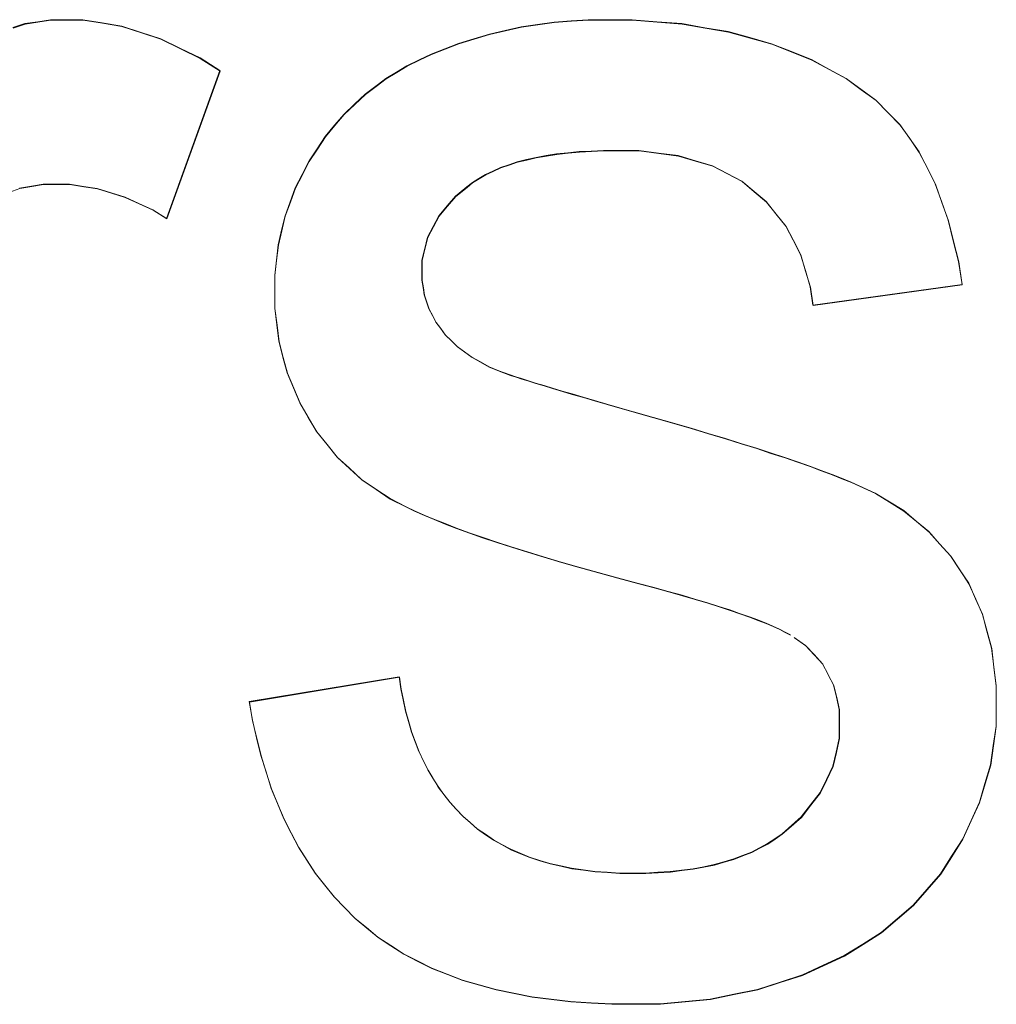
# Model space of a CAD drawing. Extents: x 229 to 926, y 37 to 878.
# Tile 61 of 163: x 338.09 to 339.96, y 799.49 to 801.38. Entities that reach past the tile are written whole.
import ezdxf
from ezdxf.lldxf.tags import DXFTag

# ---------------------------------------------------------------- set-up
doc = ezdxf.new("R2010")
doc.units = 0
doc.layers.get('0').update_dxf_attribs({"linetype": 'fein_strichliert', "lineweight": 13})
doc.layers.add('Beschriftung', color=7, linetype='Continuous', lineweight=25)
doc.layers.add('Beschriftung-A03CPAFWA9', color=7, linetype='Continuous', lineweight=25)
tags = doc.linetypes.add('fein_strichliert', pattern=[4, 1, -2, 1]).pattern_tags.tags
tags[8:9] = [DXFTag(74, 4), DXFTag(75, 0), DXFTag(340, '0'), DXFTag(46, 0.0), DXFTag(50, 0.0), DXFTag(44, 0.0), DXFTag(45, 0.0)]
tags[6:7] = [DXFTag(74, 4), DXFTag(75, 0), DXFTag(340, '0'), DXFTag(46, 0.0), DXFTag(50, 0.0), DXFTag(44, 0.0), DXFTag(45, 0.0)]
tags[4:5] = [DXFTag(74, 4), DXFTag(75, 0), DXFTag(340, '0'), DXFTag(46, 0.0), DXFTag(50, 0.0), DXFTag(44, 0.0), DXFTag(45, 0.0)]

# ---------------------------------------------------------------- blocks, each defined once
blk = doc.blocks.new('Referenz-A03CPAFUA9', base_point=(255.7277, 66.0323))
at = {"layer": 'Beschriftung', "color": 0, "lineweight": -2}
for p, q in [((338.0739, 801.364), (338.0973, 801.3716)), ((338.0973, 801.3716), (338.1219, 801.3754)), ((338.1219, 801.3754), (338.1463, 801.3792)), ((338.1463, 801.3792), (338.1719, 801.3792)), ((338.1719, 801.3792), (338.2088, 801.3792)), ((338.2088, 801.3792), (338.246, 801.373)), ((338.246, 801.373), (338.2833, 801.3669)), ((338.2833, 801.3669), (338.3207, 801.3547)), ((339.0511, 801.3654), (339.0827, 801.3701)), ((339.0827, 801.3701), (339.1143, 801.3747)), ((339.1143, 801.3747), (339.147, 801.3769)), ((339.147, 801.3769), (339.1797, 801.3792)), ((339.1797, 801.3792), (339.2134, 801.3792)), ((339.2134, 801.3792), (339.2643, 801.3792)), ((339.2643, 801.3792), (339.3121, 801.3754)), ((339.3121, 801.3754), (339.3597, 801.3716)), ((339.3597, 801.3716), (339.4044, 801.3638)), ((338.3207, 801.3547), (338.3582, 801.3424)), ((338.9604, 801.3426), (338.9899, 801.3517)), ((338.9899, 801.3517), (339.0206, 801.3586)), ((339.0206, 801.3586), (339.0511, 801.3654)), ((339.4044, 801.3638), (339.4491, 801.3562)), ((339.4491, 801.3562), (339.4906, 801.3447)), ((338.3582, 801.3424), (338.396, 801.324)), ((338.9045, 801.3232), (338.9309, 801.3334)), ((338.9309, 801.3334), (338.9604, 801.3426)), ((339.4906, 801.3447), (339.5322, 801.3331)), ((339.5322, 801.3331), (339.5706, 801.3178)), ((338.396, 801.324), (338.4339, 801.3057)), ((338.8549, 801.3019), (338.8782, 801.3131)), ((338.8782, 801.3131), (338.9045, 801.3232)), ((339.5706, 801.3178), (339.6091, 801.3024)), ((338.4339, 801.3057), (338.472, 801.2813)), ((338.8115, 801.2785), (338.8316, 801.2907)), ((338.8316, 801.2907), (338.8549, 801.3019)), ((339.6091, 801.3024), (339.6425, 801.2842)), ((338.472, 801.2813), (338.3697, 800.9971)), ((338.7912, 801.2663), (338.8115, 801.2785)), ((339.6425, 801.2842), (339.6758, 801.2662)), ((338.7514, 801.2361), (338.7742, 801.2532)), ((338.7742, 801.2532), (338.7912, 801.2663)), ((339.6758, 801.2662), (339.7042, 801.2454)), ((338.731, 801.2169), (338.7514, 801.2361)), ((339.7042, 801.2454), (339.7326, 801.2245)), ((338.7106, 801.1976), (338.731, 801.2169)), ((339.7326, 801.2245), (339.7559, 801.2011)), ((338.6926, 801.1763), (338.7106, 801.1976)), ((339.7559, 801.2011), (339.7792, 801.1775)), ((339.7792, 801.1775), (339.7975, 801.1513)), ((338.6746, 801.1548), (338.6926, 801.1763)), ((338.659, 801.1312), (338.6746, 801.1548)), ((339.7975, 801.1513), (339.8158, 801.125)), ((338.6434, 801.1076), (338.659, 801.1312)), ((339.1192, 801.1211), (339.0994, 801.1178)), ((339.1408, 801.1233), (339.1192, 801.1211)), ((339.1624, 801.1255), (339.1408, 801.1233)), ((339.1858, 801.1266), (339.1624, 801.1255)), ((339.2092, 801.1277), (339.1858, 801.1266)), ((339.2344, 801.1277), (339.2092, 801.1277)), ((339.2772, 801.1277), (339.2344, 801.1277)), ((339.315, 801.1228), (339.2772, 801.1277)), ((339.3528, 801.1179), (339.315, 801.1228)), ((339.8158, 801.125), (339.8313, 801.0944)), ((338.6302, 801.0818), (338.6434, 801.1076)), ((339.0436, 801.1058), (339.0275, 801.1003)), ((339.0616, 801.1102), (339.0436, 801.1058)), ((339.0796, 801.1145), (339.0616, 801.1102)), ((339.0994, 801.1178), (339.0796, 801.1145)), ((339.3859, 801.108), (339.3528, 801.1179)), ((339.4189, 801.0982), (339.3859, 801.108)), ((338.9969, 801.0883), (338.9825, 801.0817)), ((339.0113, 801.0949), (338.9969, 801.0883)), ((339.0275, 801.1003), (339.0113, 801.0949)), ((339.4471, 801.0835), (339.4189, 801.0982)), ((339.4753, 801.0688), (339.4471, 801.0835)), ((339.8313, 801.0944), (339.8468, 801.0637)), ((338.6169, 801.0561), (338.6302, 801.0818)), ((338.9573, 801.0664), (338.9465, 801.0577)), ((338.9699, 801.074), (338.9573, 801.0664)), ((338.9825, 801.0817), (338.9699, 801.074)), ((339.4987, 801.0491), (339.4753, 801.0688)), ((339.8468, 801.0637), (339.8594, 801.0286)), ((338.1098, 801.0591), (338.0871, 801.0554)), ((338.1324, 801.0629), (338.1098, 801.0591)), ((338.1562, 801.0629), (338.1324, 801.0629)), ((338.183, 801.0629), (338.1562, 801.0629)), ((338.2096, 801.0588), (338.183, 801.0629)), ((338.2363, 801.0547), (338.2096, 801.0588)), ((338.263, 801.0465), (338.2363, 801.0547)), ((338.2897, 801.0382), (338.263, 801.0465)), ((338.607, 801.0292), (338.6169, 801.0561)), ((338.9465, 801.0577), (338.925, 801.0401)), ((339.522, 801.0294), (339.4987, 801.0491)), ((338.3163, 801.0259), (338.2897, 801.0382)), ((338.3429, 801.0135), (338.3163, 801.0259)), ((338.5972, 801.0023), (338.607, 801.0292)), ((338.925, 801.0401), (338.9089, 801.0212)), ((339.5408, 801.006), (339.522, 801.0294)), ((339.8594, 801.0286), (339.8719, 800.9935)), ((338.3697, 800.9971), (338.3429, 801.0135)), ((338.9089, 801.0212), (338.8928, 801.0022)), ((338.5905, 800.9743), (338.5972, 801.0023)), ((338.8928, 801.0022), (338.8819, 800.9816)), ((339.5596, 800.9824), (339.5408, 801.006)), ((339.8719, 800.9935), (339.8817, 800.9539)), ((338.5839, 800.9463), (338.5905, 800.9743)), ((338.8819, 800.9816), (338.8711, 800.9611)), ((339.5737, 800.9552), (339.5596, 800.9824)), ((338.8711, 800.9611), (338.8657, 800.9391)), ((339.5878, 800.9279), (339.5737, 800.9552)), ((339.8817, 800.9539), (339.8915, 800.9144)), ((338.5806, 800.9172), (338.5839, 800.9463)), ((338.8657, 800.9391), (338.8604, 800.9172)), ((338.5773, 800.8881), (338.5806, 800.9172)), ((338.8604, 800.9172), (338.8604, 800.8936)), ((339.5973, 800.8967), (339.5878, 800.9279)), ((339.8915, 800.9144), (339.8984, 800.8704)), ((338.8604, 800.8936), (338.8604, 800.8787)), ((339.6068, 800.8655), (339.5973, 800.8967)), ((338.5773, 800.8577), (338.5773, 800.8881)), ((338.8604, 800.8787), (338.8626, 800.8645)), ((338.5773, 800.8245), (338.5773, 800.8577)), ((338.8626, 800.8645), (338.8649, 800.8503)), ((339.6117, 800.8304), (339.6068, 800.8655)), ((339.8984, 800.8704), (339.6117, 800.8304)), ((338.8649, 800.8503), (338.8694, 800.8368)), ((338.8694, 800.8368), (338.8738, 800.8234)), ((338.5813, 800.7927), (338.5773, 800.8245)), ((338.8738, 800.8234), (338.8805, 800.8107)), ((338.8805, 800.8107), (338.8872, 800.798)), ((338.5853, 800.7609), (338.5813, 800.7927)), ((338.8872, 800.798), (338.8962, 800.786)), ((338.8962, 800.786), (338.9051, 800.7736)), ((338.5933, 800.7306), (338.5853, 800.7609)), ((338.9051, 800.7736), (338.9166, 800.7623)), ((338.9166, 800.7623), (338.9281, 800.751)), ((338.9281, 800.751), (338.9421, 800.7408)), ((338.6014, 800.7003), (338.5933, 800.7306)), ((338.9421, 800.7408), (338.9562, 800.7305)), ((338.9562, 800.7305), (338.9726, 800.7213)), ((338.9726, 800.7213), (338.9893, 800.7121)), ((338.9893, 800.7121), (339.0084, 800.704)), ((339.0084, 800.704), (339.0301, 800.6962)), ((338.6134, 800.6713), (338.6014, 800.7003)), ((339.0301, 800.6962), (339.0409, 800.6927)), ((339.0409, 800.6927), (339.0518, 800.6891)), ((339.0518, 800.6891), (339.0653, 800.6849)), ((339.0653, 800.6849), (339.0788, 800.6807)), ((338.6255, 800.6425), (338.6134, 800.6713)), ((339.0788, 800.6807), (339.095, 800.6758)), ((339.095, 800.6758), (339.1111, 800.6709)), ((339.1111, 800.6709), (339.1299, 800.6653)), ((339.1299, 800.6653), (339.1488, 800.6597)), ((339.1488, 800.6597), (339.1703, 800.6534)), ((339.1703, 800.6534), (339.1918, 800.6471)), ((339.1918, 800.6471), (339.2159, 800.6401)), ((338.6415, 800.6149), (338.6255, 800.6425)), ((339.2159, 800.6401), (339.2401, 800.6331)), ((339.2401, 800.6331), (339.2669, 800.6254)), ((338.6576, 800.5875), (338.6415, 800.6149)), ((339.2669, 800.6254), (339.3057, 800.6146)), ((339.3057, 800.6146), (339.3417, 800.6042)), ((339.3417, 800.6042), (339.3776, 800.5938)), ((339.3776, 800.5938), (339.4105, 800.5839)), ((338.6774, 800.563), (338.6576, 800.5875)), ((339.4105, 800.5839), (339.4435, 800.5741)), ((339.4435, 800.5741), (339.4735, 800.5646)), ((338.6973, 800.5384), (338.6774, 800.563)), ((339.4735, 800.5646), (339.5035, 800.5553)), ((339.5035, 800.5553), (339.5306, 800.5463)), ((338.7209, 800.517), (338.6973, 800.5384)), ((339.5306, 800.5463), (339.5578, 800.5375)), ((339.5578, 800.5375), (339.582, 800.5291)), ((338.7444, 800.4955), (338.7209, 800.517)), ((339.582, 800.5291), (339.6061, 800.5207)), ((339.6061, 800.5207), (339.6274, 800.5128)), ((338.7718, 800.4769), (338.7444, 800.4955)), ((339.6274, 800.5128), (339.6486, 800.5049)), ((339.6486, 800.5049), (339.6669, 800.4975)), ((339.6669, 800.4975), (339.6852, 800.49)), ((338.7991, 800.4584), (338.7718, 800.4769)), ((339.6852, 800.49), (339.7006, 800.4831)), ((339.7006, 800.4831), (339.7314, 800.4692)), ((338.8302, 800.4429), (338.7991, 800.4584)), ((339.7314, 800.4692), (339.7588, 800.4523)), ((338.8458, 800.4351), (338.8302, 800.4429)), ((339.7588, 800.4523), (339.7863, 800.4353)), ((338.8645, 800.4269), (338.8458, 800.4351)), ((338.883, 800.4188), (338.8645, 800.4269)), ((339.7863, 800.4353), (339.8104, 800.4152)), ((338.9048, 800.4103), (338.883, 800.4188)), ((338.9266, 800.4018), (338.9048, 800.4103)), ((338.9513, 800.3929), (338.9266, 800.4018)), ((339.8104, 800.4152), (339.8346, 800.395)), ((338.9761, 800.3841), (338.9513, 800.3929)), ((339.0041, 800.3749), (338.9761, 800.3841)), ((339.8346, 800.395), (339.8553, 800.3718)), ((339.032, 800.3657), (339.0041, 800.3749)), ((339.063, 800.3561), (339.032, 800.3657)), ((339.8553, 800.3718), (339.8762, 800.3484)), ((339.094, 800.3465), (339.063, 800.3561)), ((339.128, 800.3365), (339.094, 800.3465)), ((339.8762, 800.3484), (339.8937, 800.3221)), ((339.1621, 800.3267), (339.128, 800.3365)), ((339.1993, 800.3164), (339.1621, 800.3267)), ((339.2364, 800.3061), (339.1993, 800.3164)), ((339.8937, 800.3221), (339.9112, 800.2957)), ((339.2767, 800.2955), (339.2364, 800.3061)), ((339.3065, 800.2875), (339.2767, 800.2955)), ((339.3336, 800.28), (339.3065, 800.2875)), ((339.9112, 800.2957), (339.9244, 800.266)), ((339.3607, 800.2725), (339.3336, 800.28)), ((339.3851, 800.2653), (339.3607, 800.2725)), ((339.4093, 800.258), (339.3851, 800.2653)), ((339.4309, 800.2511), (339.4093, 800.258)), ((339.4524, 800.2443), (339.4309, 800.2511)), ((339.9244, 800.266), (339.9375, 800.2364)), ((339.471, 800.2378), (339.4524, 800.2443)), ((339.4897, 800.2312), (339.471, 800.2378)), ((339.5057, 800.2251), (339.4897, 800.2312)), ((339.9375, 800.2364), (339.9462, 800.2036)), ((339.5217, 800.219), (339.5057, 800.2251)), ((339.5347, 800.2131), (339.5217, 800.219)), ((339.5478, 800.2073), (339.5347, 800.2131)), ((339.5582, 800.2018), (339.5478, 800.2073)), ((339.5685, 800.1963), (339.5582, 800.2018)), ((339.9462, 800.2036), (339.955, 800.1708)), ((339.5977, 800.1763), (339.5761, 800.1913)), ((339.614, 800.1586), (339.5977, 800.1763)), ((339.6301, 800.1408), (339.614, 800.1586)), ((339.955, 800.1708), (339.9594, 800.1349)), ((339.6409, 800.1204), (339.6301, 800.1408)), ((339.6517, 800.0998), (339.6409, 800.1204)), ((339.9594, 800.1349), (339.9638, 800.0988)), ((338.5283, 800.0682), (338.8168, 800.1158)), ((338.8168, 800.1158), (338.8199, 800.093)), ((339.6571, 800.0766), (339.6517, 800.0998)), ((339.9638, 800.0988), (339.9638, 800.0596)), ((338.8199, 800.093), (338.8243, 800.0715)), ((338.5344, 800.0323), (338.5283, 800.0682)), ((338.8243, 800.0715), (338.8287, 800.05)), ((339.6625, 800.0533), (339.6571, 800.0766)), ((338.8287, 800.05), (338.8345, 800.0299)), ((339.6625, 800.0273), (339.6625, 800.0533)), ((339.9638, 800.0596), (339.9638, 800.0212)), ((338.5425, 799.9984), (338.5344, 800.0323)), ((338.8345, 800.0299), (338.8403, 800.0097)), ((339.6625, 799.9982), (339.6625, 800.0273)), ((338.8403, 800.0097), (338.8475, 799.9909)), ((339.9638, 800.0212), (339.9584, 799.9841)), ((338.5506, 799.9647), (338.5425, 799.9984)), ((338.8475, 799.9909), (338.8545, 799.972)), ((339.6564, 799.9711), (339.6625, 799.9982)), ((338.8545, 799.972), (338.8631, 799.9546)), ((339.6503, 799.9439), (339.6564, 799.9711)), ((339.9584, 799.9841), (339.9531, 799.9468)), ((338.5607, 799.933), (338.5506, 799.9647)), ((338.8631, 799.9546), (338.8716, 799.9371)), ((339.9531, 799.9468), (339.9424, 799.9108)), ((338.5708, 799.9014), (338.5607, 799.933)), ((338.8716, 799.9371), (338.8815, 799.9209)), ((339.6381, 799.9186), (339.6503, 799.9439)), ((338.8815, 799.9209), (338.8913, 799.9047)), ((339.6259, 799.8932), (339.6381, 799.9186)), ((339.9424, 799.9108), (339.9317, 799.8746)), ((338.5828, 799.8721), (338.5708, 799.9014)), ((338.8913, 799.9047), (338.9025, 799.8899)), ((338.9025, 799.8899), (338.9138, 799.875)), ((339.6075, 799.8698), (339.6259, 799.8932)), ((338.5949, 799.8427), (338.5828, 799.8721)), ((338.9138, 799.875), (338.9264, 799.8616)), ((339.9317, 799.8746), (339.9157, 799.8396)), ((338.9264, 799.8616), (338.9389, 799.8481)), ((339.5892, 799.8464), (339.6075, 799.8698)), ((338.6091, 799.8155), (338.5949, 799.8427)), ((338.9389, 799.8481), (338.9529, 799.8359)), ((338.9529, 799.8359), (338.9668, 799.8237)), ((339.5648, 799.8248), (339.5892, 799.8464)), ((339.9157, 799.8396), (339.8997, 799.8046)), ((338.6232, 799.7884), (338.6091, 799.8155)), ((338.9668, 799.8237), (338.9822, 799.813)), ((339.5387, 799.8046), (339.5525, 799.814)), ((339.5525, 799.814), (339.5648, 799.8248)), ((338.9822, 799.813), (338.9976, 799.8024)), ((338.9976, 799.8024), (339.0142, 799.7933)), ((339.5093, 799.7872), (339.5248, 799.7952)), ((339.5248, 799.7952), (339.5387, 799.8046)), ((339.8997, 799.8046), (339.8784, 799.7708)), ((338.6393, 799.7634), (338.6232, 799.7884)), ((339.0142, 799.7933), (339.031, 799.7842)), ((339.031, 799.7842), (339.0491, 799.7765)), ((339.0491, 799.7765), (339.0672, 799.769)), ((339.4767, 799.7723), (339.4938, 799.779)), ((339.4938, 799.779), (339.5093, 799.7872)), ((338.6553, 799.7385), (338.6393, 799.7634)), ((339.0672, 799.769), (339.0867, 799.7629)), ((339.0867, 799.7629), (339.1063, 799.7568)), ((339.4222, 799.7547), (339.4409, 799.7601)), ((339.4409, 799.7601), (339.4597, 799.7656)), ((339.4597, 799.7656), (339.4767, 799.7723)), ((339.8784, 799.7708), (339.8569, 799.7369)), ((338.6733, 799.7157), (338.6553, 799.7385)), ((339.1063, 799.7568), (339.1271, 799.7522)), ((339.1271, 799.7522), (339.148, 799.7477)), ((339.148, 799.7477), (339.1703, 799.7447)), ((339.1703, 799.7447), (339.1926, 799.7416)), ((339.1926, 799.7416), (339.2162, 799.74)), ((339.2162, 799.74), (339.2399, 799.7386)), ((339.2399, 799.7386), (339.2649, 799.7386)), ((339.2649, 799.7386), (339.2902, 799.7386)), ((339.2902, 799.7386), (339.3138, 799.74)), ((339.3138, 799.74), (339.3375, 799.7413)), ((339.3375, 799.7413), (339.3595, 799.7439)), ((339.3595, 799.7439), (339.3814, 799.7466)), ((339.3814, 799.7466), (339.4019, 799.7507)), ((339.4019, 799.7507), (339.4222, 799.7547)), ((339.8569, 799.7369), (339.8308, 799.7069)), ((338.6915, 799.693), (338.6733, 799.7157)), ((339.8308, 799.7069), (339.8048, 799.6768)), ((338.7115, 799.6725), (338.6915, 799.693)), ((338.7316, 799.652), (338.7115, 799.6725)), ((339.8048, 799.6768), (339.774, 799.6506)), ((338.7537, 799.6337), (338.7316, 799.652)), ((339.774, 799.6506), (339.7432, 799.6244)), ((338.7757, 799.6153), (338.7537, 799.6337)), ((338.8003, 799.5993), (338.7757, 799.6153)), ((339.7432, 799.6244), (339.7076, 799.6021)), ((338.8249, 799.5832), (338.8003, 799.5993)), ((339.7076, 799.6021), (339.6721, 799.5798)), ((338.852, 799.5695), (338.8249, 799.5832)), ((338.8791, 799.5558), (338.852, 799.5695)), ((339.6721, 799.5798), (339.6317, 799.5612)), ((338.9087, 799.5443), (338.8791, 799.5558)), ((339.6317, 799.5612), (339.5915, 799.5426)), ((338.9383, 799.5328), (338.9087, 799.5443)), ((338.9703, 799.5237), (338.9383, 799.5328)), ((339.5915, 799.5426), (339.5486, 799.5287)), ((339.0024, 799.5146), (338.9703, 799.5237)), ((339.037, 799.5077), (339.0024, 799.5146)), ((339.5056, 799.5148), (339.46, 799.5056)), ((339.5486, 799.5287), (339.5056, 799.5148)), ((339.0716, 799.5008), (339.037, 799.5077)), ((339.1088, 799.4963), (339.0716, 799.5008)), ((339.1459, 799.4916), (339.1088, 799.4963)), ((339.4144, 799.4963), (339.3662, 799.4917)), ((339.46, 799.5056), (339.4144, 799.4963)), ((339.1855, 799.4893), (339.1459, 799.4916)), ((339.2251, 799.487), (339.1855, 799.4893)), ((339.2672, 799.487), (339.2251, 799.487)), ((339.3181, 799.487), (339.2672, 799.487)), ((339.3662, 799.4917), (339.3181, 799.487))]:
    blk.add_line(p, q, dxfattribs=at)
blk = doc.blocks.new('Referenz-A03CPAG8A9', base_point=(281.5986, 66.0323))
at = {"layer": 'Beschriftung-A03CPAFWA9', "color": 0, "lineweight": -2}
for p, q in [((338.0744, 801.3632), (338.0978, 801.3708)), ((338.0978, 801.3708), (338.1224, 801.3746)), ((338.1224, 801.3746), (338.1468, 801.3784)), ((338.1468, 801.3784), (338.1724, 801.3784)), ((338.1724, 801.3784), (338.2094, 801.3784)), ((338.2094, 801.3784), (338.2465, 801.3723)), ((338.2465, 801.3723), (338.2838, 801.3661)), ((339.0516, 801.3646), (339.0832, 801.3693)), ((339.0832, 801.3693), (339.1148, 801.3739)), ((339.1148, 801.3739), (339.1475, 801.3761)), ((339.1475, 801.3761), (339.1802, 801.3784)), ((339.1802, 801.3784), (339.2139, 801.3784)), ((339.2139, 801.3784), (339.2648, 801.3784)), ((339.2648, 801.3784), (339.3126, 801.3746)), ((339.3126, 801.3746), (339.3602, 801.3708)), ((339.3602, 801.3708), (339.4049, 801.363)), ((338.2838, 801.3661), (338.3212, 801.3539)), ((338.3212, 801.3539), (338.3587, 801.3416)), ((338.9609, 801.3418), (338.9904, 801.351)), ((338.9904, 801.351), (339.0211, 801.3578)), ((339.0211, 801.3578), (339.0516, 801.3646)), ((339.4049, 801.363), (339.4496, 801.3554)), ((339.4496, 801.3554), (339.4911, 801.3439)), ((338.3587, 801.3416), (338.3966, 801.3232)), ((338.905, 801.3224), (338.9314, 801.3326)), ((338.9314, 801.3326), (338.9609, 801.3418)), ((339.4911, 801.3439), (339.5327, 801.3323)), ((339.5327, 801.3323), (339.5711, 801.317)), ((338.3966, 801.3232), (338.4344, 801.3049)), ((338.8554, 801.3011), (338.8787, 801.3123)), ((338.8787, 801.3123), (338.905, 801.3224)), ((339.5711, 801.317), (339.6096, 801.3016)), ((338.4344, 801.3049), (338.4725, 801.2805)), ((338.8321, 801.2899), (338.8554, 801.3011)), ((339.6096, 801.3016), (339.6429, 801.2834)), ((338.4725, 801.2805), (338.3702, 800.9963)), ((338.7917, 801.2655), (338.812, 801.2777)), ((338.812, 801.2777), (338.8321, 801.2899)), ((339.6429, 801.2834), (339.6763, 801.2654)), ((338.7747, 801.2524), (338.7917, 801.2655)), ((339.6763, 801.2654), (339.7047, 801.2446)), ((338.7315, 801.2161), (338.7519, 801.2353)), ((338.7519, 801.2353), (338.7747, 801.2524)), ((339.7047, 801.2446), (339.7331, 801.2238)), ((338.7111, 801.1968), (338.7315, 801.2161)), ((339.7331, 801.2238), (339.7564, 801.2003)), ((338.6931, 801.1755), (338.7111, 801.1968)), ((339.7564, 801.2003), (339.7797, 801.1767)), ((338.6751, 801.1541), (338.6931, 801.1755)), ((339.7797, 801.1767), (339.798, 801.1505)), ((338.6595, 801.1304), (338.6751, 801.1541)), ((339.798, 801.1505), (339.8163, 801.1242)), ((338.6439, 801.1068), (338.6595, 801.1304)), ((339.1197, 801.1203), (339.0999, 801.117)), ((339.1413, 801.1225), (339.1197, 801.1203)), ((339.1629, 801.1248), (339.1413, 801.1225)), ((339.1863, 801.1258), (339.1629, 801.1248)), ((339.2097, 801.1269), (339.1863, 801.1258)), ((339.2349, 801.1269), (339.2097, 801.1269)), ((339.2777, 801.1269), (339.2349, 801.1269)), ((339.3155, 801.122), (339.2777, 801.1269)), ((339.3533, 801.1171), (339.3155, 801.122)), ((339.8163, 801.1242), (339.8318, 801.0936)), ((338.6307, 801.0811), (338.6439, 801.1068)), ((339.0441, 801.105), (339.028, 801.0995)), ((339.0621, 801.1094), (339.0441, 801.105)), ((339.0801, 801.1137), (339.0621, 801.1094)), ((339.0999, 801.117), (339.0801, 801.1137)), ((339.3864, 801.1072), (339.3533, 801.1171)), ((339.4194, 801.0974), (339.3864, 801.1072)), ((338.9974, 801.0875), (338.983, 801.0809)), ((339.0118, 801.0941), (338.9974, 801.0875)), ((339.028, 801.0995), (339.0118, 801.0941)), ((339.4476, 801.0827), (339.4194, 801.0974)), ((339.4758, 801.068), (339.4476, 801.0827)), ((339.8318, 801.0936), (339.8473, 801.0629)), ((338.6174, 801.0553), (338.6307, 801.0811)), ((338.9578, 801.0656), (338.947, 801.0569)), ((338.9704, 801.0732), (338.9578, 801.0656)), ((338.983, 801.0809), (338.9704, 801.0732)), ((339.4991, 801.0483), (339.4758, 801.068)), ((338.0877, 801.0546), (338.0662, 801.0469)), ((338.1103, 801.0583), (338.0877, 801.0546)), ((338.1329, 801.0621), (338.1103, 801.0583)), ((338.1567, 801.0621), (338.1329, 801.0621)), ((338.1835, 801.0621), (338.1567, 801.0621)), ((338.2102, 801.058), (338.1835, 801.0621)), ((338.2368, 801.0539), (338.2102, 801.058)), ((338.2635, 801.0457), (338.2368, 801.0539)), ((338.2902, 801.0374), (338.2635, 801.0457)), ((338.6075, 801.0284), (338.6174, 801.0553)), ((338.947, 801.0569), (338.9255, 801.0393)), ((339.5225, 801.0286), (339.4991, 801.0483)), ((339.8473, 801.0629), (339.8599, 801.0278)), ((338.3168, 801.0251), (338.2902, 801.0374)), ((338.5977, 801.0015), (338.6075, 801.0284)), ((338.9255, 801.0393), (338.9094, 801.0204)), ((339.5413, 801.0052), (339.5225, 801.0286)), ((339.8599, 801.0278), (339.8724, 800.9927)), ((338.3435, 801.0128), (338.3168, 801.0251)), ((338.3702, 800.9963), (338.3435, 801.0128)), ((338.9094, 801.0204), (338.8933, 801.0014)), ((338.591, 800.9735), (338.5977, 801.0015)), ((338.8933, 801.0014), (338.8824, 800.9808)), ((339.5601, 800.9816), (339.5413, 801.0052)), ((339.8724, 800.9927), (339.8822, 800.9531)), ((338.5844, 800.9455), (338.591, 800.9735)), ((338.8824, 800.9808), (338.8716, 800.9603)), ((339.5742, 800.9544), (339.5601, 800.9816)), ((338.8716, 800.9603), (338.8662, 800.9383)), ((339.5883, 800.9271), (339.5742, 800.9544)), ((339.8822, 800.9531), (339.892, 800.9136)), ((338.5811, 800.9164), (338.5844, 800.9455)), ((338.8662, 800.9383), (338.8609, 800.9164)), ((338.5778, 800.8873), (338.5811, 800.9164)), ((338.8609, 800.9164), (338.8609, 800.8928)), ((339.5978, 800.8959), (339.5883, 800.9271)), ((339.892, 800.9136), (339.8989, 800.8696)), ((339.6073, 800.8647), (339.5978, 800.8959)), ((338.5778, 800.8569), (338.5778, 800.8873)), ((338.8609, 800.8928), (338.8609, 800.8779)), ((338.8609, 800.8779), (338.8631, 800.8637)), ((338.5778, 800.8237), (338.5778, 800.8569)), ((338.8631, 800.8637), (338.8654, 800.8495)), ((339.6122, 800.8296), (339.6073, 800.8647)), ((339.8989, 800.8696), (339.6122, 800.8296)), ((338.8654, 800.8495), (338.8699, 800.836)), ((338.5819, 800.7919), (338.5778, 800.8237)), ((338.8699, 800.836), (338.8743, 800.8226)), ((338.8743, 800.8226), (338.881, 800.8099)), ((338.881, 800.8099), (338.8877, 800.7972)), ((338.5858, 800.7601), (338.5819, 800.7919)), ((338.8877, 800.7972), (338.8967, 800.7852)), ((338.8967, 800.7852), (338.9056, 800.7728)), ((338.9056, 800.7728), (338.9171, 800.7615)), ((338.9171, 800.7615), (338.9286, 800.7502)), ((338.5938, 800.7298), (338.5858, 800.7601)), ((338.9286, 800.7502), (338.9426, 800.74)), ((338.6019, 800.6995), (338.5938, 800.7298)), ((338.9426, 800.74), (338.9567, 800.7297)), ((338.9567, 800.7297), (338.9731, 800.7205)), ((338.9731, 800.7205), (338.9898, 800.7113)), ((338.9898, 800.7113), (339.0089, 800.7032)), ((338.6139, 800.6705), (338.6019, 800.6995)), ((339.0089, 800.7032), (339.0306, 800.6954)), ((339.0306, 800.6954), (339.0414, 800.692)), ((339.0414, 800.692), (339.0523, 800.6884)), ((339.0523, 800.6884), (339.0658, 800.6841)), ((338.626, 800.6417), (338.6139, 800.6705)), ((339.0658, 800.6841), (339.0793, 800.6799)), ((339.0793, 800.6799), (339.0955, 800.675)), ((339.0955, 800.675), (339.1116, 800.6701)), ((339.1116, 800.6701), (339.1304, 800.6645)), ((339.1304, 800.6645), (339.1493, 800.6589)), ((339.1493, 800.6589), (339.1708, 800.6526)), ((339.1708, 800.6526), (339.1923, 800.6463)), ((338.642, 800.6141), (338.626, 800.6417)), ((339.1923, 800.6463), (339.2164, 800.6393)), ((339.2164, 800.6393), (339.2406, 800.6323)), ((339.2406, 800.6323), (339.2674, 800.6246)), ((338.6581, 800.5867), (338.642, 800.6141)), ((339.2674, 800.6246), (339.3062, 800.6138)), ((339.3062, 800.6138), (339.3422, 800.6034)), ((339.3422, 800.6034), (339.3781, 800.593)), ((339.3781, 800.593), (339.411, 800.5831)), ((338.6779, 800.5622), (338.6581, 800.5867)), ((339.411, 800.5831), (339.444, 800.5733)), ((339.444, 800.5733), (339.474, 800.5638)), ((338.6978, 800.5377), (338.6779, 800.5622)), ((339.474, 800.5638), (339.504, 800.5545)), ((339.504, 800.5545), (339.5311, 800.5455)), ((338.7214, 800.5162), (338.6978, 800.5377)), ((339.5311, 800.5455), (339.5583, 800.5367)), ((339.5583, 800.5367), (339.5825, 800.5283)), ((338.7449, 800.4947), (338.7214, 800.5162)), ((339.5825, 800.5283), (339.6066, 800.5199)), ((339.6066, 800.5199), (339.6279, 800.512)), ((339.6279, 800.512), (339.6491, 800.5041)), ((339.6491, 800.5041), (339.6674, 800.4967)), ((339.6674, 800.4967), (339.6857, 800.4893)), ((338.7723, 800.4761), (338.7449, 800.4947)), ((339.6857, 800.4893), (339.7011, 800.4823)), ((339.7011, 800.4823), (339.7319, 800.4684)), ((338.7996, 800.4576), (338.7723, 800.4761)), ((338.8307, 800.4421), (338.7996, 800.4576)), ((339.7319, 800.4684), (339.7593, 800.4515)), ((338.8463, 800.4343), (338.8307, 800.4421)), ((339.7593, 800.4515), (339.7867, 800.4345)), ((338.865, 800.4261), (338.8463, 800.4343)), ((338.8836, 800.418), (338.865, 800.4261)), ((339.7867, 800.4345), (339.8109, 800.4144)), ((338.9053, 800.4095), (338.8836, 800.418)), ((338.9271, 800.4011), (338.9053, 800.4095)), ((338.9518, 800.3922), (338.9271, 800.4011)), ((339.8109, 800.4144), (339.8351, 800.3942)), ((338.9766, 800.3833), (338.9518, 800.3922)), ((339.0046, 800.3741), (338.9766, 800.3833)), ((339.8351, 800.3942), (339.8558, 800.371)), ((339.0325, 800.3649), (339.0046, 800.3741)), ((339.0635, 800.3553), (339.0325, 800.3649)), ((339.8558, 800.371), (339.8767, 800.3477)), ((339.0945, 800.3457), (339.0635, 800.3553)), ((339.1285, 800.3358), (339.0945, 800.3457)), ((339.8767, 800.3477), (339.8942, 800.3213)), ((339.1626, 800.3259), (339.1285, 800.3358)), ((339.1998, 800.3156), (339.1626, 800.3259)), ((339.2369, 800.3053), (339.1998, 800.3156)), ((339.8942, 800.3213), (339.9117, 800.2949)), ((339.2772, 800.2947), (339.2369, 800.3053)), ((339.307, 800.2867), (339.2772, 800.2947)), ((339.9117, 800.2949), (339.9249, 800.2653)), ((339.3341, 800.2792), (339.307, 800.2867)), ((339.3612, 800.2717), (339.3341, 800.2792)), ((339.3856, 800.2645), (339.3612, 800.2717)), ((339.4098, 800.2573), (339.3856, 800.2645)), ((339.4314, 800.2503), (339.4098, 800.2573)), ((339.4529, 800.2435), (339.4314, 800.2503)), ((339.9249, 800.2653), (339.938, 800.2357)), ((339.4715, 800.237), (339.4529, 800.2435)), ((339.4902, 800.2304), (339.4715, 800.237)), ((339.938, 800.2357), (339.9467, 800.2028)), ((339.5062, 800.2243), (339.4902, 800.2304)), ((339.5222, 800.2182), (339.5062, 800.2243)), ((339.5352, 800.2123), (339.5222, 800.2182)), ((339.5483, 800.2065), (339.5352, 800.2123)), ((339.5587, 800.2011), (339.5483, 800.2065)), ((339.569, 800.1956), (339.5587, 800.2011)), ((339.9467, 800.2028), (339.9555, 800.17)), ((339.5982, 800.1755), (339.5766, 800.1905)), ((339.6144, 800.1578), (339.5982, 800.1755)), ((339.6306, 800.14), (339.6144, 800.1578)), ((339.9555, 800.17), (339.9598, 800.1341)), ((339.6414, 800.1196), (339.6306, 800.14)), ((339.6522, 800.0991), (339.6414, 800.1196)), ((339.9598, 800.1341), (339.9643, 800.098)), ((338.5288, 800.0674), (338.8173, 800.1151)), ((338.8173, 800.1151), (338.8204, 800.0922)), ((339.6576, 800.0758), (339.6522, 800.0991)), ((339.9643, 800.098), (339.9643, 800.0588)), ((338.8204, 800.0922), (338.8248, 800.0707)), ((338.5349, 800.0315), (338.5288, 800.0674)), ((338.8248, 800.0707), (338.8292, 800.0493)), ((339.663, 800.0526), (339.6576, 800.0758)), ((338.8292, 800.0493), (338.835, 800.0291)), ((339.663, 800.0265), (339.663, 800.0526)), ((339.9643, 800.0588), (339.9643, 800.0204)), ((338.543, 799.9976), (338.5349, 800.0315)), ((338.835, 800.0291), (338.8408, 800.0089)), ((339.663, 799.9974), (339.663, 800.0265)), ((338.8408, 800.0089), (338.848, 799.9901)), ((339.9643, 800.0204), (339.9589, 799.9833)), ((338.5511, 799.9639), (338.543, 799.9976)), ((338.848, 799.9901), (338.855, 799.9713)), ((339.6569, 799.9703), (339.663, 799.9974)), ((338.855, 799.9713), (338.8636, 799.9538)), ((339.6508, 799.9431), (339.6569, 799.9703)), ((339.9589, 799.9833), (339.9536, 799.946)), ((338.5612, 799.9323), (338.5511, 799.9639)), ((338.8636, 799.9538), (338.8721, 799.9363)), ((338.5713, 799.9006), (338.5612, 799.9323)), ((338.8721, 799.9363), (338.882, 799.9201)), ((339.6386, 799.9178), (339.6508, 799.9431)), ((339.9536, 799.946), (339.9429, 799.91)), ((338.882, 799.9201), (338.8918, 799.9039)), ((339.6263, 799.8925), (339.6386, 799.9178)), ((339.9429, 799.91), (339.9322, 799.8738)), ((338.5833, 799.8713), (338.5713, 799.9006)), ((338.8918, 799.9039), (338.903, 799.8891)), ((339.608, 799.869), (339.6263, 799.8925)), ((338.5954, 799.8419), (338.5833, 799.8713)), ((338.903, 799.8891), (338.9143, 799.8743)), ((338.9143, 799.8743), (338.9269, 799.8608)), ((339.9322, 799.8738), (339.9161, 799.8389)), ((338.9269, 799.8608), (338.9394, 799.8473)), ((339.5897, 799.8456), (339.608, 799.869)), ((338.6096, 799.8148), (338.5954, 799.8419)), ((338.9394, 799.8473), (338.9534, 799.8351)), ((338.9534, 799.8351), (338.9673, 799.8229)), ((339.5653, 799.824), (339.5897, 799.8456)), ((339.9161, 799.8389), (339.9001, 799.8038)), ((338.6237, 799.7876), (338.6096, 799.8148)), ((338.9673, 799.8229), (338.9827, 799.8123)), ((339.553, 799.8132), (339.5653, 799.824)), ((338.9827, 799.8123), (338.9981, 799.8016)), ((338.9981, 799.8016), (339.0147, 799.7925)), ((339.5253, 799.7944), (339.5392, 799.8038)), ((339.5392, 799.8038), (339.553, 799.8132)), ((339.9001, 799.8038), (339.8788, 799.77)), ((338.6398, 799.7626), (338.6237, 799.7876)), ((339.0147, 799.7925), (339.0315, 799.7834)), ((339.0315, 799.7834), (339.0496, 799.7758)), ((339.4772, 799.7715), (339.4943, 799.7783)), ((339.4943, 799.7783), (339.5098, 799.7864)), ((339.5098, 799.7864), (339.5253, 799.7944)), ((338.6558, 799.7377), (338.6398, 799.7626)), ((339.0496, 799.7758), (339.0677, 799.7683)), ((339.0677, 799.7683), (339.0872, 799.7621)), ((339.0872, 799.7621), (339.1068, 799.756)), ((339.4227, 799.7539), (339.4414, 799.7593)), ((339.4414, 799.7593), (339.4601, 799.7648)), ((339.4601, 799.7648), (339.4772, 799.7715)), ((339.8788, 799.77), (339.8574, 799.7361)), ((339.1068, 799.756), (339.1276, 799.7515)), ((339.1276, 799.7515), (339.1485, 799.7469)), ((339.1485, 799.7469), (339.1708, 799.7439)), ((339.1708, 799.7439), (339.1931, 799.7408)), ((339.1931, 799.7408), (339.2167, 799.7393)), ((339.2167, 799.7393), (339.2404, 799.7378)), ((339.2907, 799.7378), (339.3143, 799.7392)), ((339.3143, 799.7392), (339.338, 799.7405)), ((339.338, 799.7405), (339.36, 799.7432)), ((339.36, 799.7432), (339.3819, 799.7459)), ((339.3819, 799.7459), (339.4023, 799.7499)), ((339.4023, 799.7499), (339.4227, 799.7539)), ((338.6738, 799.715), (338.6558, 799.7377)), ((339.2404, 799.7378), (339.2654, 799.7378)), ((339.2654, 799.7378), (339.2907, 799.7378)), ((339.8574, 799.7361), (339.8313, 799.7061)), ((338.692, 799.6922), (338.6738, 799.715)), ((339.8313, 799.7061), (339.8053, 799.676)), ((338.712, 799.6717), (338.692, 799.6922)), ((338.7321, 799.6512), (338.712, 799.6717)), ((339.8053, 799.676), (339.7745, 799.6498)), ((338.7542, 799.6329), (338.7321, 799.6512)), ((339.7745, 799.6498), (339.7437, 799.6237)), ((338.7763, 799.6145), (338.7542, 799.6329)), ((338.8008, 799.5985), (338.7763, 799.6145)), ((339.7437, 799.6237), (339.7081, 799.6013)), ((338.8254, 799.5824), (338.8008, 799.5985)), ((339.7081, 799.6013), (339.6726, 799.579)), ((338.8525, 799.5687), (338.8254, 799.5824)), ((338.8796, 799.555), (338.8525, 799.5687)), ((339.6726, 799.579), (339.6322, 799.5604)), ((338.9092, 799.5435), (338.8796, 799.555)), ((339.6322, 799.5604), (339.592, 799.5418)), ((338.9388, 799.532), (338.9092, 799.5435)), ((338.9708, 799.5229), (338.9388, 799.532)), ((339.592, 799.5418), (339.5491, 799.528)), ((339.0029, 799.5138), (338.9708, 799.5229)), ((339.0375, 799.5069), (339.0029, 799.5138)), ((339.506, 799.514), (339.4605, 799.5048)), ((339.5491, 799.528), (339.506, 799.514)), ((339.0721, 799.5), (339.0375, 799.5069)), ((339.1093, 799.4955), (339.0721, 799.5)), ((339.1464, 799.4908), (339.1093, 799.4955)), ((339.4149, 799.4955), (339.3667, 799.491)), ((339.4605, 799.5048), (339.4149, 799.4955)), ((339.186, 799.4885), (339.1464, 799.4908)), ((339.2256, 799.4862), (339.186, 799.4885)), ((339.2677, 799.4862), (339.2256, 799.4862)), ((339.3186, 799.4862), (339.2677, 799.4862)), ((339.3667, 799.491), (339.3186, 799.4862))]:
    blk.add_line(p, q, dxfattribs=at)

msp = doc.modelspace()

# ---------------------------------------------------------------- block references
at = {"color": 251, "lineweight": 13, "ltscale": 0.13, "true_color": 0x606060}
for name, p in [('Referenz-A03CPAFUA9', (255.7277, 66.0323)), ('Referenz-A03CPAG8A9', (281.5986, 66.0323))]:
    msp.add_blockref(name, p, dxfattribs=at)

doc.saveas('drawing.dxf')
